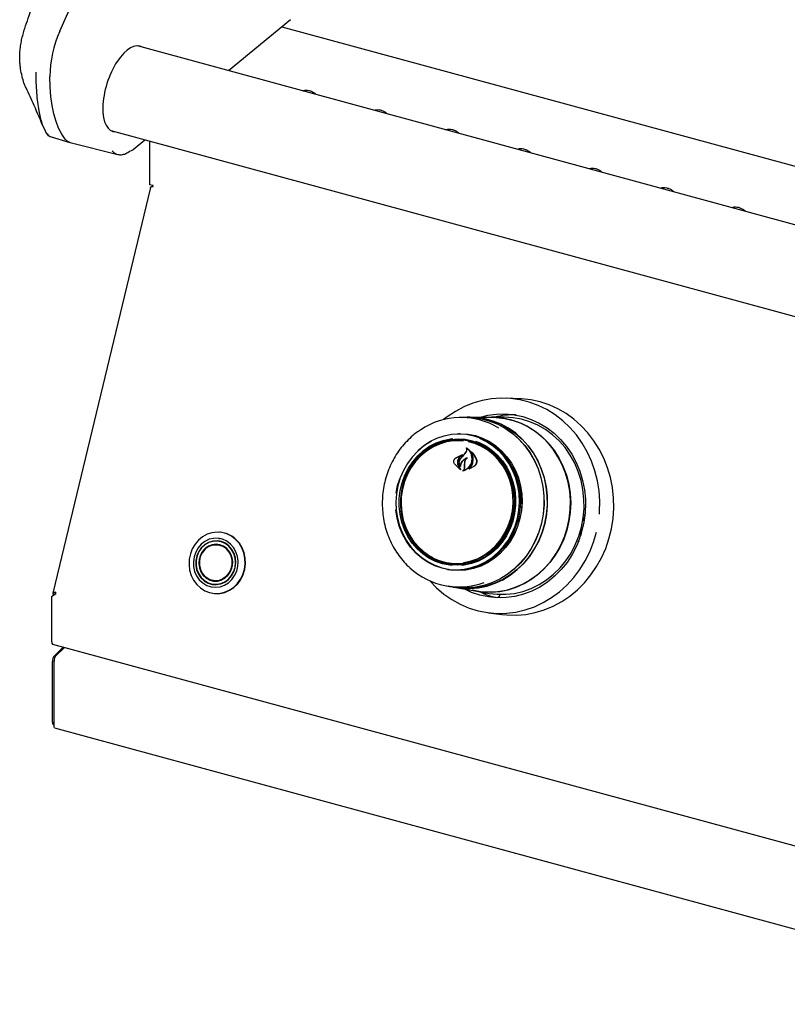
# Model space of a CAD drawing. Header units: inches. Extents: x 36 to 207, y 24 to 151.
# Tile 34 of 49: x 149.54 to 158.2, y 123.92 to 135.02. Entities that reach past the tile are written whole.
import ezdxf

# ---------------------------------------------------------------- set-up
doc = ezdxf.new("R2010")
doc.units = ezdxf.units.IN
doc.header["$LTSCALE"] = 16
doc.header["$MEASUREMENT"] = 0

msp = doc.modelspace()

# ---------------------------------------------------------------- linework, layer by layer
at = {"color": 7, "linetype": 'Continuous', "lineweight": 25}
for p, q in [((149.993, 134.888), (151.808, 138.995)), ((151.898, 134.444), (152.595, 135.019)), ((152.499, 134.939), (171.797, 129.695)), ((171.573, 129.096), (150.868, 134.723)), ((149.544, 134.519), (149.544, 134.519)), ((153.549, 133.998), (153.549, 133.995)), ((153.563, 134.002), (153.563, 133.991)), ((149.845, 133.734), (149.862, 133.716)), ((149.867, 133.709), (149.881, 133.702)), ((149.885, 133.7), (150.107, 133.635)), ((150.569, 133.768), (171.5, 128.08)), ((150.11, 133.634), (150.647, 133.499)), ((150.821, 133.556), (150.952, 133.664)), ((151.006, 133.65), (151.006, 133.158)), ((151.015, 133.128), (149.915, 128.552)), ((151.048, 133.147), (151.006, 133.158)), ((151.037, 133.15), (151.037, 133.137)), ((155.186, 130.743), (155.034, 130.749)), ((154.587, 130.534), (154.521, 130.534)), ((154.622, 130.536), (154.588, 130.535)), ((154.865, 130.534), (154.622, 130.534)), ((155.007, 130.536), (154.865, 130.536)), ((154.511, 130.35), (154.495, 130.35)), ((154.506, 130.278), (154.487, 130.278)), ((154.557, 130.117), (154.579, 130.146)), ((154.558, 130.118), (154.58, 130.146)), ((154.586, 130.187), (154.583, 130.187)), ((154.644, 130.136), (154.641, 130.136)), ((154.459, 130.076), (154.528, 130.11)), ((154.46, 130.077), (154.541, 130.115)), ((154.529, 130.109), (154.5, 130.082)), ((154.52, 130.077), (154.557, 130.117)), ((154.53, 130.11), (154.528, 130.11)), ((154.561, 130.001), (154.562, 130.027)), ((154.562, 130.001), (154.563, 130.027)), ((154.509, 129.949), (154.446, 130.011)), ((154.513, 129.944), (154.446, 130.01)), ((154.487, 129.99), (154.51, 129.95)), ((154.489, 129.991), (154.514, 129.945)), ((154.512, 129.985), (154.512, 129.985)), ((154.561, 129.97), (154.561, 130.001)), ((154.562, 129.97), (154.562, 130.001)), ((154.671, 129.983), (154.608, 129.95)), ((154.669, 129.985), (154.614, 129.954)), ((154.614, 129.954), (154.614, 129.954)), ((153.805, 129.765), (153.828, 129.843)), ((153.789, 129.68), (153.805, 129.765)), ((155.895, 129.375), (155.899, 129.374)), ((155.896, 129.383), (155.897, 129.376)), ((155.901, 129.375), (155.91, 129.386)), ((155.922, 129.436), (155.903, 129.441)), ((155.903, 129.438), (155.922, 129.436)), ((155.91, 129.386), (155.922, 129.436)), ((151.801, 129.239), (151.796, 129.239)), ((155.869, 129.213), (155.881, 129.264)), ((155.876, 129.277), (155.874, 129.278)), ((155.881, 129.264), (155.877, 129.276)), ((155.892, 129.292), (155.888, 129.273)), ((151.809, 129.136), (151.773, 129.139)), ((151.795, 129.139), (151.782, 129.138)), ((151.789, 129.166), (151.808, 129.167)), ((155.847, 129.14), (155.826, 129.134)), ((155.869, 129.213), (155.856, 129.214)), ((155.874, 129.235), (155.877, 129.234)), ((151.799, 129.098), (151.787, 129.097)), ((151.83, 129.085), (151.807, 129.092)), ((151.816, 129.093), (151.812, 129.09)), ((151.844, 129.08), (151.83, 129.085)), ((154.366, 128.819), (154.381, 128.817)), ((154.37, 128.891), (154.388, 128.888)), ((154.538, 128.87), (154.531, 128.876)), ((151.753, 128.691), (151.764, 128.687)), ((151.773, 128.692), (151.797, 128.696)), ((151.776, 128.695), (151.782, 128.69)), ((151.797, 128.696), (151.812, 128.698)), ((151.732, 128.652), (151.768, 128.649)), ((151.741, 128.651), (151.754, 128.648)), ((154.36, 128.634), (154.426, 128.622)), ((154.426, 128.621), (154.46, 128.615)), ((154.46, 128.616), (154.7, 128.575)), ((154.699, 128.574), (154.839, 128.55)), ((154.771, 128.549), (154.719, 128.57)), ((149.943, 128.54), (149.901, 128.51)), ((149.901, 128.51), (149.916, 128.525)), ((149.901, 128.51), (149.901, 128.002)), ((149.916, 128.525), (149.943, 128.544)), ((149.938, 128.54), (149.917, 128.545)), ((149.917, 128.545), (149.917, 128.525)), ((151.738, 128.549), (151.742, 128.548)), ((154.771, 128.549), (154.77, 128.549)), ((154.936, 128.504), (154.936, 128.504)), ((154.966, 128.499), (154.936, 128.504)), ((154.957, 128.538), (154.954, 128.527)), ((154.83, 128.331), (154.98, 128.312)), ((149.911, 127.978), (173.613, 121.536)), ((149.932, 127.847), (150.033, 127.945)), ((150.047, 127.941), (149.95, 127.847)), ((149.909, 127.096), (149.909, 127.782)), ((149.928, 127.05), (149.928, 127.786)), ((149.919, 127.07), (149.928, 127.068)), ((149.935, 127.033), (173.583, 120.606))]:
    msp.add_line(p, q, dxfattribs=at)
at = {"color": 7, "linetype": 'Continuous', "lineweight": 25, "flags": 128}
for points in [[(150.054, 133.673), (150.015, 133.729), (149.98, 133.796), (149.951, 133.872), (149.926, 133.958), (149.906, 134.052), (149.892, 134.154), (149.884, 134.263), (149.88, 134.379)], [(156.082, 129.443), (156.084, 129.471), (156.086, 129.588), (156.078, 129.705), (156.059, 129.82), (156.031, 129.933), (155.992, 130.042), (155.944, 130.146), (155.888, 130.244), (155.822, 130.336), (155.749, 130.421), (155.668, 130.497), (155.581, 130.564), (155.488, 130.622), (155.391, 130.669), (155.289, 130.706), (155.185, 130.732), (155.079, 130.747), (154.972, 130.75), (154.865, 130.742), (154.758, 130.723), (154.654, 130.693), (154.553, 130.652), (154.456, 130.601), (154.364, 130.539), (154.324, 130.509)], [(154.98, 128.312), (155.037, 128.306), (155.144, 128.304), (155.25, 128.313), (155.356, 128.333), (155.459, 128.364), (155.559, 128.406), (155.656, 128.458), (155.747, 128.519), (155.833, 128.59), (155.912, 128.669), (155.984, 128.757), (156.049, 128.851), (156.105, 128.951), (156.152, 129.056), (156.189, 129.166), (156.217, 129.279), (156.235, 129.394), (156.243, 129.511), (156.241, 129.627), (156.228, 129.743), (156.206, 129.857), (156.173, 129.967), (156.131, 130.074), (156.08, 130.175), (156.02, 130.271), (155.952, 130.359), (155.876, 130.44), (155.794, 130.513), (155.705, 130.577), (155.612, 130.631), (155.513, 130.675), (155.412, 130.708), (155.307, 130.731), (155.201, 130.742), (155.186, 130.743)], [(154.728, 130.534), (154.824, 130.558), (154.922, 130.571), (155.022, 130.573), (155.121, 130.564), (155.218, 130.544), (155.313, 130.512), (155.403, 130.47), (155.49, 130.417), (155.57, 130.355), (155.644, 130.284), (155.711, 130.205), (155.77, 130.118), (155.82, 130.025), (155.861, 129.927), (155.892, 129.824), (155.913, 129.718), (155.924, 129.61), (155.925, 129.561)], [(154.533, 130.534), (154.564, 130.535), (154.66, 130.532), (154.754, 130.518), (154.847, 130.493), (154.936, 130.457), (155.021, 130.411), (155.1, 130.355), (155.174, 130.29), (155.24, 130.216), (155.299, 130.135), (155.349, 130.047), (155.391, 129.954), (155.422, 129.856), (155.444, 129.755), (155.455, 129.651), (155.457, 129.547), (155.448, 129.443), (155.428, 129.341), (155.399, 129.241), (155.36, 129.145), (155.312, 129.054), (155.255, 128.969), (155.19, 128.892), (155.118, 128.822), (155.04, 128.761), (154.956, 128.71), (154.868, 128.668), (154.776, 128.638), (154.682, 128.618), (154.587, 128.609), (154.492, 128.612), (154.397, 128.626), (154.373, 128.632)], [(154.587, 130.534), (154.66, 130.531), (154.754, 130.517), (154.846, 130.492), (154.935, 130.456), (155.02, 130.41), (155.099, 130.354), (155.173, 130.288), (155.239, 130.215), (155.298, 130.134), (155.348, 130.046), (155.389, 129.953), (155.421, 129.855), (155.442, 129.754), (155.454, 129.651), (155.455, 129.547), (155.446, 129.443), (155.427, 129.341), (155.397, 129.241), (155.358, 129.146), (155.31, 129.055), (155.254, 128.97), (155.189, 128.893), (155.117, 128.823), (155.039, 128.763), (154.956, 128.711), (154.867, 128.67), (154.776, 128.639), (154.682, 128.62), (154.587, 128.611), (154.492, 128.614), (154.426, 128.622)], [(155.466, 129.337), (155.485, 129.44), (155.494, 129.544), (155.493, 129.649), (155.482, 129.752), (155.46, 129.854), (155.428, 129.952), (155.387, 130.046), (155.336, 130.134), (155.277, 130.215), (155.211, 130.289), (155.137, 130.355), (155.057, 130.411), (154.972, 130.457), (154.882, 130.493), (154.79, 130.518), (154.695, 130.532), (154.622, 130.536)], [(154.811, 130.534), (154.822, 130.535), (154.918, 130.534), (155.013, 130.523), (155.107, 130.5), (155.197, 130.467), (155.284, 130.423), (155.366, 130.37), (155.442, 130.307), (155.512, 130.235), (155.574, 130.156), (155.628, 130.07), (155.673, 129.978), (155.709, 129.881), (155.735, 129.78), (155.751, 129.677), (155.757, 129.572), (155.752, 129.467), (155.738, 129.363), (155.713, 129.261), (155.679, 129.162), (155.635, 129.068), (155.583, 128.979), (155.522, 128.896), (155.454, 128.821), (155.379, 128.754), (155.297, 128.697), (155.211, 128.648), (155.121, 128.611), (155.028, 128.583), (154.933, 128.567), (154.837, 128.562), (154.741, 128.568), (154.647, 128.584)], [(154.667, 130.533), (154.695, 130.531), (154.789, 130.517), (154.882, 130.492), (154.971, 130.456), (155.056, 130.409), (155.136, 130.353), (155.209, 130.288), (155.276, 130.214), (155.335, 130.133), (155.385, 130.045), (155.426, 129.951), (155.458, 129.853), (155.48, 129.752), (155.491, 129.648), (155.492, 129.544), (155.483, 129.44), (155.464, 129.337)], [(154.7, 128.575), (154.764, 128.567), (154.86, 128.564), (154.956, 128.572), (155.051, 128.591), (155.143, 128.621), (155.232, 128.661), (155.317, 128.712), (155.397, 128.772), (155.47, 128.841), (155.537, 128.917), (155.595, 129.001), (155.645, 129.092), (155.687, 129.187), (155.719, 129.286), (155.741, 129.389), (155.753, 129.493), (155.754, 129.598), (155.746, 129.702), (155.727, 129.805), (155.699, 129.905), (155.661, 130), (155.614, 130.091), (155.558, 130.175), (155.494, 130.253), (155.423, 130.322), (155.345, 130.383), (155.262, 130.434), (155.174, 130.475), (155.083, 130.505)], [(155.879, 129.297), (155.899, 129.401), (155.908, 129.507), (155.907, 129.613), (155.896, 129.719), (155.875, 129.822), (155.843, 129.922), (155.803, 130.018), (155.752, 130.109), (155.694, 130.193), (155.627, 130.269), (155.553, 130.337), (155.473, 130.396), (155.388, 130.446), (155.298, 130.485), (155.204, 130.513), (155.108, 130.53), (155.011, 130.536), (155.007, 130.536)], [(154.031, 130.16), (154.095, 130.214), (154.169, 130.262), (154.247, 130.3), (154.328, 130.327), (154.412, 130.344), (154.497, 130.35), (154.582, 130.344), (154.666, 130.327), (154.746, 130.299), (154.823, 130.261), (154.895, 130.213), (154.961, 130.155), (155.021, 130.09), (155.072, 130.016), (155.115, 129.937), (155.148, 129.852), (155.172, 129.763), (155.186, 129.672), (155.19, 129.579), (155.184, 129.486), (155.167, 129.395), (155.14, 129.306), (155.104, 129.221), (155.059, 129.142), (155.005, 129.069), (154.944, 129.003), (154.876, 128.946), (154.803, 128.898), (154.725, 128.86), (154.643, 128.832), (154.559, 128.816), (154.474, 128.81), (154.389, 128.816), (154.306, 128.833), (154.225, 128.86), (154.148, 128.899), (154.076, 128.947), (154.01, 129.004), (153.951, 129.07), (153.9, 129.143), (153.857, 129.223), (153.823, 129.308), (153.799, 129.397), (153.785, 129.488), (153.785, 129.492)], [(154.477, 130.349), (154.514, 130.35), (154.599, 130.344), (154.682, 130.328), (154.763, 130.3), (154.84, 130.261), (154.913, 130.213), (154.979, 130.155), (155.038, 130.09), (155.09, 130.016), (155.133, 129.936), (155.167, 129.851), (155.191, 129.762), (155.205, 129.671), (155.208, 129.577), (155.202, 129.484), (155.185, 129.393), (155.158, 129.304), (155.122, 129.219), (155.077, 129.139), (155.023, 129.066), (154.962, 129), (154.894, 128.943), (154.82, 128.895), (154.742, 128.856), (154.66, 128.829), (154.576, 128.812), (154.491, 128.807), (154.405, 128.812), (154.348, 128.823)], [(154.511, 130.35), (154.513, 130.35), (154.598, 130.344), (154.681, 130.327), (154.762, 130.299), (154.84, 130.261), (154.912, 130.213), (154.978, 130.155), (155.037, 130.089), (155.089, 130.016), (155.132, 129.936), (155.165, 129.851), (155.189, 129.762), (155.203, 129.67), (155.207, 129.578), (155.201, 129.485), (155.184, 129.393), (155.157, 129.304), (155.121, 129.219), (155.076, 129.14), (155.022, 129.066), (154.961, 129.001), (154.893, 128.943), (154.819, 128.895), (154.741, 128.857), (154.659, 128.83), (154.575, 128.813), (154.49, 128.807), (154.405, 128.813), (154.381, 128.817)], [(154.186, 130.265), (154.168, 130.255), (154.095, 130.208), (154.028, 130.151), (153.968, 130.086), (153.915, 130.014), (153.87, 129.935), (153.834, 129.851), (153.808, 129.763), (153.791, 129.673), (153.785, 129.581), (153.789, 129.489), (153.802, 129.399), (153.826, 129.311), (153.859, 129.227), (153.902, 129.148), (153.953, 129.075), (154.011, 129.01), (154.077, 128.953), (154.148, 128.906), (154.224, 128.868), (154.295, 128.843)], [(154.421, 128.863), (154.392, 128.866), (154.311, 128.882), (154.233, 128.909), (154.158, 128.947), (154.089, 128.995), (154.025, 129.052), (153.969, 129.117), (153.921, 129.19), (153.881, 129.269), (153.852, 129.352), (153.832, 129.44), (153.822, 129.529), (153.822, 129.619), (153.833, 129.709), (153.854, 129.797), (153.885, 129.881), (153.926, 129.961), (153.975, 130.034), (154.032, 130.1), (154.096, 130.159), (154.166, 130.208), (154.241, 130.247), (154.319, 130.275), (154.401, 130.293), (154.428, 130.296)], [(154.648, 130.267), (154.568, 130.283), (154.487, 130.288), (154.406, 130.282), (154.326, 130.264), (154.248, 130.236), (154.174, 130.198), (154.105, 130.149), (154.042, 130.092), (153.986, 130.027), (153.938, 129.954), (153.898, 129.876), (153.868, 129.793), (153.847, 129.707), (153.836, 129.619), (153.836, 129.53), (153.845, 129.442), (153.865, 129.356), (153.894, 129.273), (153.933, 129.196), (153.98, 129.124), (154.036, 129.06), (154.098, 129.004), (154.167, 128.957), (154.24, 128.92), (154.317, 128.893), (154.397, 128.877), (154.478, 128.872), (154.56, 128.878), (154.64, 128.896), (154.717, 128.924), (154.791, 128.962), (154.86, 129.011), (154.923, 129.068), (154.979, 129.133), (155.027, 129.206), (155.067, 129.284), (155.098, 129.367), (155.118, 129.453), (155.129, 129.542), (155.13, 129.63), (155.12, 129.719), (155.1, 129.805), (155.071, 129.887), (155.032, 129.965), (154.985, 130.036), (154.929, 130.1), (154.867, 130.156), (154.799, 130.203), (154.725, 130.241), (154.648, 130.267)], [(154.547, 130.268), (154.517, 130.27), (154.436, 130.269), (154.356, 130.257), (154.277, 130.233), (154.202, 130.199), (154.131, 130.154), (154.066, 130.1), (154.008, 130.038), (153.958, 129.968), (153.915, 129.892), (153.883, 129.81), (153.859, 129.725), (153.846, 129.638), (153.844, 129.549), (153.851, 129.461), (153.869, 129.375), (153.897, 129.293), (153.934, 129.215), (153.981, 129.143), (154.035, 129.078), (154.097, 129.022), (154.164, 128.974), (154.201, 128.954)], [(154.642, 130.258), (154.72, 130.231), (154.793, 130.193), (154.862, 130.145), (154.924, 130.088), (154.979, 130.023), (155.026, 129.95), (155.064, 129.872), (155.092, 129.788), (155.11, 129.701), (155.118, 129.612), (155.115, 129.523), (155.102, 129.434), (155.078, 129.348), (155.045, 129.266), (155.002, 129.189), (154.951, 129.118), (154.892, 129.055), (154.827, 129.001), (154.755, 128.956), (154.679, 128.921), (154.6, 128.897), (154.519, 128.884), (154.437, 128.883), (154.356, 128.893), (154.277, 128.915), (154.201, 128.947), (154.13, 128.99), (154.064, 129.043), (154.053, 129.054)], [(154.517, 128.82), (154.555, 128.823), (154.638, 128.84), (154.719, 128.867), (154.796, 128.905), (154.869, 128.952), (154.936, 129.009), (154.997, 129.074), (155.05, 129.146), (155.094, 129.225), (155.13, 129.309), (155.157, 129.397), (155.173, 129.487), (155.18, 129.579), (155.176, 129.671), (155.162, 129.762), (155.138, 129.849), (155.105, 129.933), (155.063, 130.012), (155.012, 130.085), (154.953, 130.15), (154.888, 130.207), (154.816, 130.254), (154.74, 130.292), (154.733, 130.295)], [(154.684, 130.267), (154.725, 130.251), (154.8, 130.214), (154.869, 130.166), (154.933, 130.109), (154.989, 130.043), (155.037, 129.971), (155.076, 129.892), (155.106, 129.808), (155.126, 129.721), (155.136, 129.632), (155.136, 129.541), (155.125, 129.452), (155.104, 129.364), (155.073, 129.28), (155.032, 129.2), (154.983, 129.127), (154.926, 129.06), (154.862, 129.002), (154.792, 128.953), (154.717, 128.914), (154.638, 128.885), (154.557, 128.868), (154.527, 128.864)], [(154.549, 128.896), (154.555, 128.897), (154.635, 128.915), (154.712, 128.944), (154.785, 128.984), (154.853, 129.033), (154.914, 129.091), (154.969, 129.157), (155.015, 129.231), (155.053, 129.31), (155.081, 129.393), (155.099, 129.48), (155.107, 129.568), (155.105, 129.656), (155.092, 129.743), (155.069, 129.828), (155.036, 129.908), (154.994, 129.983), (154.944, 130.052), (154.886, 130.113), (154.821, 130.165), (154.751, 130.207), (154.675, 130.239), (154.603, 130.259)], [(155.908, 129.506), (155.913, 129.502), (155.923, 129.493)], [(155.897, 129.376), (155.898, 129.375), (155.898, 129.374), (155.898, 129.374), (155.899, 129.374), (155.9, 129.374), (155.9, 129.374), (155.901, 129.374), (155.901, 129.375)], [(151.975, 129.158), (151.93, 129.194), (151.878, 129.22), (151.824, 129.236), (151.767, 129.24), (151.71, 129.234), (151.656, 129.216), (151.604, 129.189), (151.558, 129.151), (151.519, 129.106), (151.488, 129.053), (151.466, 128.996), (151.453, 128.935), (151.451, 128.873), (151.458, 128.812), (151.476, 128.753), (151.503, 128.699), (151.538, 128.651), (151.581, 128.611), (151.63, 128.58), (151.683, 128.559), (151.739, 128.549), (151.796, 128.55), (151.852, 128.562), (151.905, 128.584), (151.953, 128.617), (151.996, 128.659), (152.032, 128.708), (152.059, 128.763), (152.076, 128.822), (152.084, 128.884), (152.081, 128.946), (152.068, 129.006), (152.046, 129.063), (152.015, 129.114), (151.975, 129.158)], [(154.165, 128.694), (154.165, 128.694), (154.242, 128.613), (154.326, 128.542), (154.416, 128.479), (154.511, 128.427), (154.611, 128.384), (154.713, 128.353), (154.819, 128.333), (154.926, 128.323), (155.033, 128.326), (155.14, 128.339), (155.245, 128.364), (155.348, 128.399), (155.447, 128.446), (155.542, 128.502), (155.632, 128.568), (155.715, 128.643), (155.792, 128.727), (155.861, 128.818), (155.921, 128.915), (155.973, 129.019), (156.016, 129.127), (156.048, 129.239)], [(154.46, 128.615), (154.526, 128.606), (154.622, 128.603), (154.718, 128.612), (154.812, 128.632), (154.904, 128.663), (154.992, 128.704), (155.076, 128.756), (155.155, 128.817), (155.227, 128.887), (155.292, 128.965), (155.349, 129.05), (155.397, 129.141), (155.436, 129.237), (155.466, 129.337)], [(155.464, 129.337), (155.435, 129.237), (155.396, 129.141), (155.347, 129.051), (155.291, 128.966), (155.226, 128.888), (155.154, 128.818), (155.075, 128.757), (154.991, 128.706), (154.903, 128.664), (154.811, 128.633), (154.717, 128.614), (154.622, 128.605), (154.526, 128.608), (154.486, 128.612)], [(154.839, 128.55), (154.929, 128.539), (155.026, 128.539), (155.123, 128.55), (155.219, 128.572), (155.312, 128.605), (155.401, 128.649), (155.486, 128.702), (155.565, 128.765), (155.638, 128.837), (155.703, 128.917), (155.761, 129.004), (155.809, 129.097), (155.849, 129.195), (155.879, 129.297)], [(155.877, 129.276), (155.877, 129.276), (155.877, 129.277), (155.876, 129.277), (155.876, 129.277), (155.875, 129.277), (155.874, 129.277), (155.874, 129.276), (155.874, 129.276)], [(151.919, 129.106), (151.877, 129.138), (151.83, 129.16), (151.78, 129.171), (151.729, 129.17), (151.679, 129.159), (151.631, 129.136), (151.589, 129.104), (151.553, 129.063), (151.526, 129.015), (151.508, 128.963), (151.5, 128.907), (151.502, 128.852), (151.514, 128.797), (151.536, 128.747), (151.567, 128.703), (151.606, 128.667), (151.651, 128.64), (151.699, 128.624), (151.75, 128.619), (151.801, 128.625), (151.85, 128.642), (151.895, 128.669), (151.935, 128.706), (151.966, 128.751), (151.989, 128.801), (152.002, 128.855), (152.005, 128.911), (151.998, 128.966), (151.981, 129.019), (151.954, 129.066), (151.919, 129.106)], [(151.901, 129.084), (151.861, 129.114), (151.816, 129.133), (151.768, 129.142), (151.719, 129.139), (151.672, 129.125), (151.628, 129.1), (151.59, 129.065), (151.56, 129.022), (151.539, 128.974), (151.528, 128.922), (151.527, 128.868), (151.537, 128.816), (151.557, 128.768), (151.586, 128.725), (151.623, 128.691), (151.666, 128.666), (151.713, 128.651), (151.762, 128.649), (151.81, 128.657), (151.856, 128.677), (151.897, 128.707), (151.931, 128.746), (151.956, 128.792), (151.973, 128.843), (151.979, 128.896), (151.974, 128.949), (151.959, 128.999), (151.934, 129.045), (151.901, 129.084)], [(151.899, 129.081), (151.86, 129.111), (151.815, 129.13), (151.768, 129.139), (151.719, 129.136), (151.673, 129.122), (151.63, 129.097), (151.592, 129.063), (151.563, 129.021), (151.542, 128.973), (151.531, 128.921), (151.53, 128.869), (151.54, 128.817), (151.56, 128.769), (151.588, 128.727), (151.625, 128.693), (151.667, 128.669), (151.713, 128.655), (151.762, 128.652), (151.809, 128.66), (151.854, 128.68), (151.895, 128.71), (151.928, 128.748), (151.954, 128.793), (151.97, 128.843), (151.976, 128.896), (151.971, 128.948), (151.956, 128.998), (151.932, 129.043), (151.899, 129.081)], [(151.742, 128.548), (151.743, 128.548), (151.8, 128.549), (151.856, 128.561), (151.909, 128.584), (151.958, 128.617), (152.001, 128.658), (152.036, 128.707), (152.063, 128.763), (152.081, 128.822), (152.088, 128.884), (152.086, 128.945), (152.073, 129.006), (152.051, 129.062), (152.019, 129.114), (151.98, 129.158)], [(155.848, 129.142), (155.823, 129.083), (155.774, 128.988), (155.716, 128.899), (155.65, 128.817), (155.576, 128.743), (155.496, 128.677), (155.41, 128.621), (155.319, 128.575), (155.225, 128.54), (155.128, 128.515), (155.029, 128.502), (154.93, 128.5), (154.831, 128.509), (154.733, 128.53), (154.639, 128.561), (154.554, 128.6)], [(151.878, 129.054), (151.841, 129.081), (151.8, 129.098), (151.756, 129.104), (151.712, 129.098), (151.67, 129.082), (151.633, 129.056), (151.602, 129.021), (151.579, 128.979), (151.565, 128.932), (151.562, 128.884), (151.569, 128.836), (151.585, 128.792), (151.611, 128.753), (151.644, 128.722), (151.684, 128.7), (151.727, 128.688), (151.771, 128.688), (151.814, 128.699), (151.854, 128.721), (151.889, 128.752), (151.916, 128.79), (151.934, 128.835), (151.943, 128.882), (151.941, 128.931), (151.929, 128.977), (151.908, 129.019), (151.878, 129.054)], [(151.63, 128.739), (151.601, 128.774), (151.58, 128.815), (151.568, 128.861), (151.567, 128.908), (151.575, 128.955), (151.593, 128.998), (151.62, 129.036), (151.653, 129.067), (151.693, 129.088), (151.735, 129.098), (151.778, 129.098), (151.821, 129.087), (151.859, 129.066), (151.892, 129.035), (151.917, 128.997), (151.933, 128.953), (151.94, 128.906), (151.937, 128.859), (151.923, 128.813), (151.901, 128.772), (151.871, 128.738), (151.834, 128.712), (151.793, 128.696), (151.749, 128.691), (151.706, 128.697), (151.666, 128.713), (151.63, 128.739)], [(151.875, 129.05), (151.838, 129.077), (151.796, 129.093), (151.751, 129.098), (151.707, 129.091), (151.665, 129.073), (151.628, 129.044), (151.599, 129.007), (151.578, 128.963), (151.568, 128.915), (151.568, 128.866), (151.579, 128.819), (151.6, 128.776), (151.63, 128.74), (151.667, 128.714), (151.709, 128.697), (151.754, 128.692), (151.798, 128.699), (151.84, 128.718), (151.877, 128.746), (151.906, 128.784), (151.927, 128.828), (151.937, 128.875), (151.937, 128.924), (151.926, 128.971), (151.904, 129.014), (151.875, 129.05)], [(149.935, 127.033), (149.933, 127.034), (149.929, 127.04), (149.928, 127.05)]]:
    msp.add_lwpolyline(points, dxfattribs=at)
at = {"color": 7, "linetype": 'Continuous', "lineweight": 25}
for centre, radius, start, end in [((149.598, 134.918), 0.00158, 103.34, 218.9442), ((151.19, 134.357), 1.31, 156.0601, 179.0435), ((149.551, 134.523), 0.00741, 186.5146, 211.8322), ((149.551, 134.52), 0.00745, 186.5864, 211.7508), ((149.853, 133.746), 0.0139, 203.5529, 252.5711), ((150.138, 133.736), 0.105, 216.8164, 254.711), ((151.014, 133.147), 0.0341, 346.069, 359.3759), ((154.52, 129.719), 0.814, 58.4836, 124.3063), ((154.866, 129.709), 0.825, 74.7811, 90.1116), ((155.109, 129.689), 0.873, 87.9034, 103.8473), ((154.489, 129.673), 0.605, 75.3203, 130.4402), ((154.508, 129.685), 0.601, 81.1208, 113.4076), ((154.505, 129.681), 0.598, 50.8357, 89.9018), ((161.425, 123.719), 9.387, 137.0211, 137.3547), ((151.774, 128.942), 0.298, 46.432, 84.9492), ((154.489, 129.471), 0.599, 236.8967, 269.2836), ((154.487, 129.478), 0.599, 260.491, 299.4802), ((154.497, 129.436), 0.814, 227.2279, 290.3458), ((150.044, 128.538), 0.101, 166.069, 179.3759), ((155.073, 129.365), 0.873, 250.36, 259.231), ((149.925, 127.998), 0.0241, 169.3516, 234.3744), ((150.011, 127.782), 0.102, 140.5129, 180.3434), ((150.023, 127.787), 0.0949, 140.5129, 180.3434), ((149.934, 127.091), 0.0255, 169.3516, 234.3744)]:
    msp.add_arc(centre, radius, start, end, dxfattribs=at)
msp.add_ellipse((150.747, 134.238), major_axis=(0.156, 0.48), ratio=0.45553, start_param=6.179121, end_param=9.572857, dxfattribs=at)
for points, knots in [([(149.598, 134.919), (149.601, 134.929), (149.618, 134.978), (149.686, 135.182), (149.961, 135.999), (150.332, 137.102), (150.739, 138.313), (150.938, 138.902), (151.027, 139.166)], [0, 0, 0, 0, 0.006873, 0.034366, 0.144338, 0.584224, 0.813299, 1, 1, 1, 1]), ([(149.544, 134.522), (149.544, 134.522), (149.544, 134.522), (149.544, 134.525), (149.543, 134.531), (149.541, 134.554), (149.54, 134.596), (149.543, 134.658), (149.55, 134.723), (149.562, 134.789), (149.578, 134.856), (149.591, 134.898), (149.598, 134.919)], [0, 0, 0, 0, 0.000004, 0.007534, 0.024183, 0.057437, 0.212232, 0.371449, 0.526427, 0.68584, 0.840708, 1, 1, 1, 1]), ([(149.543, 134.522), (149.543, 134.521), (149.543, 134.52), (149.544, 134.52), (149.544, 134.519)], [0, 0, 0, 0, 0.69994, 1, 1, 1, 1]), ([(149.544, 134.519), (149.544, 134.519), (149.544, 134.52), (149.544, 134.521), (149.544, 134.521), (149.544, 134.522), (149.544, 134.522)], [0, 0, 0, 0, 0.0005796, 0.8932578, 0.9994203, 1, 1, 1, 1]), ([(149.551, 134.465), (149.551, 134.467), (149.549, 134.484), (149.546, 134.501), (149.545, 134.516)], [0, 0, 0, 0, 0.112718, 1, 1, 1, 1]), ([(149.573, 134.359), (149.571, 134.365), (149.563, 134.398), (149.556, 134.435), (149.551, 134.465)], [0, 0, 0, 0, 0.195934, 1, 1, 1, 1]), ([(149.612, 134.251), (149.606, 134.263), (149.591, 134.294), (149.58, 134.334), (149.573, 134.359)], [0, 0, 0, 0, 0.3911656, 1, 1, 1, 1]), ([(149.721, 134.426), (149.722, 134.386), (149.723, 134.306), (149.73, 134.193), (149.74, 134.087), (149.759, 133.967), (149.79, 133.84), (149.823, 133.774), (149.84, 133.74)], [0, 0, 0, 0, 0.12929, 0.259651, 0.393414, 0.528357, 0.761019, 1, 1, 1, 1]), ([(149.61, 134.253), (149.64, 134.187), (149.709, 134.038), (149.775, 133.882), (149.813, 133.794)], [0, 0, 0, 0, 0.437941, 1, 1, 1, 1]), ([(152.734, 134.215), (152.738, 134.217), (152.749, 134.222), (152.772, 134.225), (152.804, 134.221), (152.838, 134.209), (152.865, 134.193), (152.88, 134.18), (152.885, 134.175)], [0, 0, 0, 0, 0.1080341, 0.298909, 0.5027598, 0.7013626, 0.8984175, 1, 1, 1, 1]), ([(153.542, 133.995), (153.545, 133.997), (153.556, 134.003), (153.58, 134.005), (153.611, 134.002), (153.645, 133.99), (153.673, 133.974), (153.687, 133.96), (153.692, 133.956)], [0, 0, 0, 0, 0.108034, 0.298909, 0.50276, 0.701363, 0.898417, 1, 1, 1, 1]), ([(149.882, 133.703), (149.879, 133.703), (149.874, 133.704), (149.862, 133.713), (149.854, 133.725), (149.849, 133.732)], [0, 0, 0, 0, 0.220152, 0.444318, 1, 1, 1, 1]), ([(154.349, 133.776), (154.353, 133.778), (154.363, 133.783), (154.387, 133.786), (154.418, 133.782), (154.452, 133.77), (154.48, 133.754), (154.494, 133.741), (154.499, 133.736)], [0, 0, 0, 0, 0.108034, 0.298909, 0.50276, 0.701363, 0.898417, 1, 1, 1, 1]), ([(150.584, 133.539), (150.588, 133.535), (150.606, 133.515), (150.641, 133.497), (150.69, 133.494), (150.737, 133.505), (150.77, 133.528), (150.786, 133.539)], [0, 0, 0, 0, 0.072575, 0.36473, 0.574193, 0.789728, 1, 1, 1, 1]), ([(150.796, 133.538), (150.801, 133.541), (150.809, 133.546), (150.817, 133.553), (150.821, 133.556)], [0, 0, 0, 0, 0.619242, 1, 1, 1, 1]), ([(155.156, 133.556), (155.16, 133.558), (155.171, 133.564), (155.194, 133.566), (155.226, 133.563), (155.259, 133.551), (155.287, 133.535), (155.302, 133.522), (155.307, 133.517)], [0, 0, 0, 0, 0.108034, 0.298909, 0.50276, 0.701363, 0.898417, 1, 1, 1, 1]), ([(155.964, 133.337), (155.967, 133.339), (155.978, 133.344), (156.002, 133.347), (156.033, 133.344), (156.067, 133.331), (156.095, 133.316), (156.109, 133.302), (156.114, 133.298)], [0, 0, 0, 0, 0.108034, 0.298909, 0.50276, 0.701363, 0.898417, 1, 1, 1, 1]), ([(151.016, 133.128), (151.016, 133.13), (151.017, 133.132), (151.025, 133.135), (151.036, 133.137), (151.044, 133.139), (151.047, 133.139)], [0, 0, 0, 0, 0.2285681, 0.5393959, 0.8502231, 1, 1, 1, 1]), ([(156.771, 133.118), (156.775, 133.12), (156.785, 133.125), (156.809, 133.128), (156.84, 133.124), (156.874, 133.112), (156.902, 133.096), (156.916, 133.083), (156.921, 133.078)], [0, 0, 0, 0, 0.108034, 0.298909, 0.50276, 0.701363, 0.898417, 1, 1, 1, 1]), ([(157.578, 132.898), (157.582, 132.9), (157.592, 132.906), (157.616, 132.908), (157.648, 132.905), (157.681, 132.892), (157.709, 132.877), (157.724, 132.863), (157.728, 132.859)], [0, 0, 0, 0, 0.108034, 0.298909, 0.50276, 0.701363, 0.898417, 1, 1, 1, 1]), ([(154.058, 130.389), (154.049, 130.383), (154.013, 130.361), (153.957, 130.314), (153.89, 130.248), (153.829, 130.175), (153.776, 130.095), (153.73, 130.011), (153.693, 129.921), (153.663, 129.828), (153.643, 129.733), (153.632, 129.636), (153.63, 129.538), (153.637, 129.44), (153.653, 129.344), (153.678, 129.251), (153.712, 129.161), (153.754, 129.075), (153.804, 128.994), (153.862, 128.92), (153.908, 128.869), (153.936, 128.845), (153.941, 128.841)], [0, 0, 0, 0, 0.019359, 0.073068, 0.1268157, 0.1805999, 0.234417, 0.2882626, 0.3421322, 0.3960214, 0.449926, 0.5038423, 0.5577668, 0.6116952, 0.6656236, 0.7195478, 0.7734634, 0.8273652, 0.8812472, 0.9351034, 0.9889277, 1, 1, 1, 1]), ([(154.579, 130.146), (154.581, 130.15), (154.585, 130.158), (154.586, 130.172), (154.584, 130.181), (154.582, 130.186), (154.582, 130.186)], [0, 0, 0, 0, 0.322031, 0.64419, 0.966616, 1, 1, 1, 1]), ([(154.58, 130.146), (154.582, 130.15), (154.587, 130.158), (154.588, 130.172), (154.586, 130.183), (154.582, 130.189), (154.581, 130.191)], [0, 0, 0, 0, 0.278319, 0.5566035, 0.8352839, 1, 1, 1, 1]), ([(154.581, 130.191), (154.581, 130.191), (154.581, 130.191), (154.581, 130.191), (154.581, 130.192), (154.581, 130.192), (154.581, 130.192), (154.582, 130.192), (154.582, 130.192), (154.582, 130.192), (154.582, 130.192), (154.582, 130.192)], [0, 0, 0, 0, 0.122958, 0.245848, 0.370364, 0.495902, 0.620786, 0.743612, 0.86394, 0.982468, 1, 1, 1, 1]), ([(154.582, 130.192), (154.593, 130.183), (154.617, 130.165), (154.639, 130.123), (154.645, 130.088), (154.645, 130.068), (154.645, 130.066)], [0, 0, 0, 0, 0.296384, 0.623257, 0.953009, 1, 1, 1, 1]), ([(154.583, 130.187), (154.583, 130.187), (154.583, 130.187), (154.583, 130.187), (154.582, 130.187), (154.582, 130.187), (154.582, 130.187), (154.582, 130.187), (154.582, 130.187), (154.582, 130.186), (154.582, 130.186)], [0, 0, 0, 0, 0.125682, 0.251371, 0.377027, 0.503505, 0.631368, 0.760594, 0.890567, 1, 1, 1, 1]), ([(154.583, 130.187), (154.594, 130.178), (154.617, 130.158), (154.638, 130.115), (154.64, 130.082), (154.642, 130.066)], [0, 0, 0, 0, 0.321882, 0.666054, 1, 1, 1, 1]), ([(154.636, 130.143), (154.636, 130.143), (154.636, 130.143), (154.636, 130.144), (154.636, 130.144), (154.636, 130.144), (154.636, 130.144), (154.637, 130.144), (154.637, 130.144), (154.637, 130.144), (154.637, 130.144), (154.637, 130.144)], [0, 0, 0, 0, 0.1174, 0.234738, 0.353577, 0.473635, 0.593524, 0.711905, 0.828134, 0.942556, 1, 1, 1, 1]), ([(154.643, 130), (154.649, 130.015), (154.66, 130.047), (154.657, 130.097), (154.646, 130.128), (154.637, 130.142), (154.636, 130.143)], [0, 0, 0, 0, 0.324347, 0.648697, 0.972588, 1, 1, 1, 1]), ([(154.637, 130.144), (154.652, 130.129), (154.676, 130.104), (154.69, 130.072), (154.694, 130.06)], [0, 0, 0, 0, 0.635991, 1, 1, 1, 1]), ([(154.641, 130.136), (154.641, 130.136), (154.641, 130.136), (154.641, 130.136), (154.64, 130.136), (154.64, 130.136), (154.64, 130.136), (154.64, 130.136), (154.64, 130.135), (154.64, 130.135), (154.64, 130.135), (154.64, 130.135)], [0, 0, 0, 0, 0.116355, 0.232718, 0.349012, 0.465942, 0.584001, 0.703207, 0.823076, 0.942819, 1, 1, 1, 1]), ([(154.644, 129.999), (154.649, 130.015), (154.66, 130.047), (154.657, 130.095), (154.645, 130.122), (154.64, 130.135)], [0, 0, 0, 0, 0.348804, 0.697654, 1, 1, 1, 1]), ([(154.641, 130.136), (154.656, 130.119), (154.676, 130.096), (154.688, 130.067), (154.691, 130.059)], [0, 0, 0, 0, 0.718758, 1, 1, 1, 1]), ([(154.446, 130.01), (154.443, 130.015), (154.439, 130.023), (154.438, 130.039), (154.441, 130.055), (154.449, 130.068), (154.456, 130.074), (154.46, 130.077)], [0, 0, 0, 0, 0.206317, 0.412583, 0.61997, 0.827569, 1, 1, 1, 1]), ([(154.446, 130.011), (154.444, 130.016), (154.44, 130.024), (154.438, 130.039), (154.442, 130.054), (154.449, 130.067), (154.456, 130.073), (154.459, 130.076)], [0, 0, 0, 0, 0.205659, 0.411397, 0.617777, 0.824282, 1, 1, 1, 1]), ([(154.482, 130.049), (154.481, 130.04), (154.477, 130.023), (154.482, 130.003), (154.486, 129.993), (154.487, 129.99)], [0, 0, 0, 0, 0.4270579, 0.8542564, 1, 1, 1, 1]), ([(154.485, 130.049), (154.483, 130.04), (154.479, 130.023), (154.483, 130.003), (154.488, 129.994), (154.489, 129.991)], [0, 0, 0, 0, 0.429095, 0.858259, 1, 1, 1, 1]), ([(154.5, 130.082), (154.494, 130.074), (154.487, 130.064), (154.483, 130.052), (154.482, 130.049)], [0, 0, 0, 0, 0.775744, 1, 1, 1, 1]), ([(154.502, 130.081), (154.497, 130.073), (154.489, 130.063), (154.486, 130.051), (154.485, 130.049)], [0, 0, 0, 0, 0.779129, 1, 1, 1, 1]), ([(154.514, 129.98), (154.51, 129.986), (154.502, 129.998), (154.498, 130.021), (154.501, 130.046), (154.51, 130.065), (154.518, 130.075), (154.521, 130.078)], [0, 0, 0, 0, 0.199029, 0.425617, 0.654006, 0.8841, 1, 1, 1, 1]), ([(154.512, 129.985), (154.509, 129.991), (154.502, 130.004), (154.499, 130.027), (154.504, 130.051), (154.512, 130.068), (154.519, 130.075), (154.52, 130.077)], [0, 0, 0, 0, 0.2112722, 0.4520563, 0.6939002, 0.9365841, 1, 1, 1, 1]), ([(154.542, 130.114), (154.532, 130.108), (154.518, 130.099), (154.506, 130.086), (154.502, 130.081)], [0, 0, 0, 0, 0.666173, 1, 1, 1, 1]), ([(154.529, 130.036), (154.525, 130.03), (154.517, 130.018), (154.513, 130), (154.513, 129.989), (154.513, 129.986)], [0, 0, 0, 0, 0.407828, 0.815767, 1, 1, 1, 1]), ([(154.531, 130.035), (154.527, 130.029), (154.519, 130.017), (154.514, 129.998), (154.515, 129.986), (154.515, 129.981)], [0, 0, 0, 0, 0.368991, 0.737957, 1, 1, 1, 1]), ([(154.529, 130.109), (154.529, 130.109), (154.529, 130.109), (154.529, 130.109), (154.529, 130.11), (154.529, 130.11), (154.529, 130.11), (154.529, 130.11), (154.529, 130.11), (154.528, 130.11), (154.528, 130.11), (154.528, 130.11)], [0, 0, 0, 0, 0.118329, 0.236631, 0.355578, 0.474929, 0.59401, 0.712266, 0.829512, 0.946013, 1, 1, 1, 1]), ([(154.588, 130.078), (154.576, 130.072), (154.554, 130.062), (154.537, 130.044), (154.529, 130.036)], [0, 0, 0, 0, 0.554435, 1, 1, 1, 1]), ([(154.583, 130.073), (154.57, 130.067), (154.551, 130.057), (154.537, 130.041), (154.531, 130.035)], [0, 0, 0, 0, 0.641489, 1, 1, 1, 1]), ([(154.541, 130.115), (154.541, 130.115), (154.542, 130.115), (154.542, 130.115), (154.542, 130.115), (154.542, 130.115), (154.542, 130.114), (154.542, 130.114), (154.542, 130.114), (154.542, 130.114), (154.542, 130.114), (154.542, 130.114)], [0, 0, 0, 0, 0.113231, 0.226474, 0.339585, 0.453555, 0.569121, 0.686353, 0.8046, 0.922734, 1, 1, 1, 1]), ([(154.562, 130.027), (154.564, 130.035), (154.566, 130.05), (154.576, 130.064), (154.582, 130.071), (154.583, 130.072)], [0, 0, 0, 0, 0.456278, 0.912535, 1, 1, 1, 1]), ([(154.563, 130.027), (154.564, 130.034), (154.567, 130.049), (154.577, 130.066), (154.586, 130.074), (154.589, 130.076)], [0, 0, 0, 0, 0.3877038, 0.7755086, 1, 1, 1, 1]), ([(154.588, 130.078), (154.588, 130.078), (154.589, 130.078), (154.589, 130.078), (154.589, 130.078), (154.589, 130.077), (154.589, 130.077), (154.589, 130.077), (154.589, 130.077), (154.589, 130.077), (154.589, 130.076), (154.589, 130.076)], [0, 0, 0, 0, 0.119189, 0.238395, 0.35727, 0.476272, 0.595953, 0.716576, 0.837999, 0.959726, 1, 1, 1, 1]), ([(154.642, 130.066), (154.64, 130.05), (154.638, 130.029), (154.629, 130.009), (154.627, 130.004)], [0, 0, 0, 0, 0.736127, 1, 1, 1, 1]), ([(154.645, 130.066), (154.643, 130.05), (154.64, 130.028), (154.631, 130.008), (154.629, 130.003)], [0, 0, 0, 0, 0.73988, 1, 1, 1, 1]), ([(154.691, 130.059), (154.693, 130.053), (154.696, 130.04), (154.693, 130.018), (154.685, 129.999), (154.674, 129.989), (154.669, 129.985)], [0, 0, 0, 0, 0.249256, 0.498559, 0.748955, 1, 1, 1, 1]), ([(154.694, 130.06), (154.696, 130.053), (154.7, 130.039), (154.696, 130.018), (154.687, 129.998), (154.676, 129.988), (154.671, 129.983)], [0, 0, 0, 0, 0.249695, 0.499307, 0.750821, 1, 1, 1, 1]), ([(154.512, 129.985), (154.512, 129.985), (154.512, 129.985), (154.512, 129.985), (154.512, 129.985), (154.513, 129.985), (154.513, 129.985), (154.513, 129.986), (154.513, 129.986), (154.513, 129.986), (154.513, 129.986)], [0, 0, 0, 0, 0.128671, 0.257359, 0.385695, 0.513899, 0.642393, 0.771469, 0.901171, 1, 1, 1, 1]), ([(154.514, 129.945), (154.514, 129.945), (154.514, 129.945), (154.514, 129.945), (154.514, 129.944), (154.514, 129.944), (154.514, 129.944), (154.513, 129.944), (154.513, 129.944), (154.513, 129.944), (154.513, 129.944)], [0, 0, 0, 0, 0.125303, 0.250585, 0.376363, 0.502348, 0.627958, 0.752778, 0.876747, 1, 1, 1, 1]), ([(154.515, 129.981), (154.515, 129.981), (154.515, 129.98), (154.515, 129.98), (154.515, 129.98), (154.515, 129.98), (154.515, 129.98), (154.514, 129.98), (154.514, 129.98), (154.514, 129.98), (154.514, 129.98)], [0, 0, 0, 0, 0.1303269, 0.2606478, 0.3910147, 0.5207705, 0.649482, 0.7771861, 0.9043616, 1, 1, 1, 1]), ([(154.629, 130.003), (154.621, 129.99), (154.606, 129.964), (154.572, 129.939), (154.548, 129.931), (154.537, 129.928)], [0, 0, 0, 0, 0.359986, 0.720088, 1, 1, 1, 1]), ([(154.537, 129.929), (154.54, 129.931), (154.547, 129.936), (154.555, 129.947), (154.56, 129.96), (154.56, 129.967), (154.561, 129.97)], [0, 0, 0, 0, 0.205998, 0.524653, 0.8451, 1, 1, 1, 1]), ([(154.537, 129.928), (154.537, 129.928), (154.537, 129.928), (154.537, 129.928), (154.537, 129.928), (154.537, 129.928), (154.537, 129.929), (154.537, 129.929), (154.537, 129.929), (154.537, 129.929), (154.537, 129.929), (154.537, 129.929)], [0, 0, 0, 0, 0.11853, 0.237069, 0.355476, 0.47419, 0.593593, 0.71377, 0.83447, 0.955209, 1, 1, 1, 1]), ([(154.627, 130.004), (154.619, 129.991), (154.604, 129.965), (154.574, 129.942), (154.553, 129.934), (154.545, 129.931)], [0, 0, 0, 0, 0.384901, 0.76993, 1, 1, 1, 1]), ([(154.545, 129.933), (154.548, 129.936), (154.554, 129.942), (154.561, 129.955), (154.562, 129.965), (154.562, 129.97)], [0, 0, 0, 0, 0.292797, 0.676008, 1, 1, 1, 1]), ([(154.607, 129.952), (154.617, 129.961), (154.631, 129.976), (154.64, 129.994), (154.643, 130)], [0, 0, 0, 0, 0.670266, 1, 1, 1, 1]), ([(154.608, 129.95), (154.608, 129.95), (154.608, 129.95), (154.608, 129.95), (154.607, 129.95), (154.607, 129.951), (154.607, 129.951), (154.607, 129.951), (154.607, 129.951), (154.607, 129.951), (154.607, 129.952)], [0, 0, 0, 0, 0.122784, 0.245592, 0.367887, 0.490065, 0.612785, 0.736474, 0.861145, 1, 1, 1, 1]), ([(154.614, 129.955), (154.614, 129.955), (154.614, 129.955), (154.613, 129.955), (154.613, 129.955), (154.614, 129.954), (154.614, 129.954), (154.614, 129.954), (154.614, 129.954), (154.614, 129.954), (154.614, 129.954)], [0, 0, 0, 0, 0.12555, 0.251096, 0.376667, 0.501883, 0.626495, 0.750523, 0.874242, 1, 1, 1, 1]), ([(154.614, 129.955), (154.623, 129.966), (154.634, 129.979), (154.642, 129.995), (154.644, 129.999)], [0, 0, 0, 0, 0.76638, 1, 1, 1, 1]), ([(155.923, 129.561), (155.923, 129.542), (155.923, 129.508), (155.92, 129.473), (155.919, 129.457)], [0, 0, 0, 0, 0.54063, 1, 1, 1, 1]), ([(155.919, 129.457), (155.915, 129.422), (155.91, 129.374), (155.899, 129.319), (155.894, 129.299), (155.892, 129.292)], [0, 0, 0, 0, 0.620407, 0.8723, 1, 1, 1, 1]), ([(155.888, 129.273), (155.885, 129.263), (155.877, 129.23), (155.863, 129.187), (155.85, 129.153), (155.845, 129.142)], [0, 0, 0, 0, 0.210193, 0.736807, 1, 1, 1, 1]), ([(149.946, 128.563), (149.941, 128.562), (149.932, 128.561), (149.921, 128.558), (149.914, 128.554), (149.914, 128.55), (149.916, 128.547), (149.917, 128.545)], [0, 0, 0, 0, 0.201811, 0.431036, 0.660285, 0.889533, 1, 1, 1, 1]), ([(154.78, 128.543), (154.778, 128.543), (154.775, 128.545), (154.771, 128.547), (154.769, 128.548), (154.769, 128.549), (154.77, 128.549), (154.77, 128.549)], [0, 0, 0, 0, 0.228142, 0.456281, 0.684401, 0.911939, 1, 1, 1, 1]), ([(154.771, 128.549), (154.772, 128.549), (154.774, 128.55), (154.777, 128.554), (154.779, 128.558), (154.78, 128.56)], [0, 0, 0, 0, 0.341935, 0.683803, 1, 1, 1, 1]), ([(154.799, 128.569), (154.797, 128.561), (154.795, 128.551), (154.791, 128.542), (154.79, 128.54)], [0, 0, 0, 0, 0.758913, 1, 1, 1, 1]), ([(154.954, 128.527), (154.953, 128.524), (154.952, 128.518), (154.948, 128.511), (154.943, 128.506), (154.939, 128.504), (154.937, 128.504), (154.936, 128.504)], [0, 0, 0, 0, 0.216746, 0.433452, 0.651036, 0.868855, 1, 1, 1, 1])]:
    msp.add_open_spline(points, degree=3, knots=knots, dxfattribs=at)

doc.saveas('drawing.dxf')
